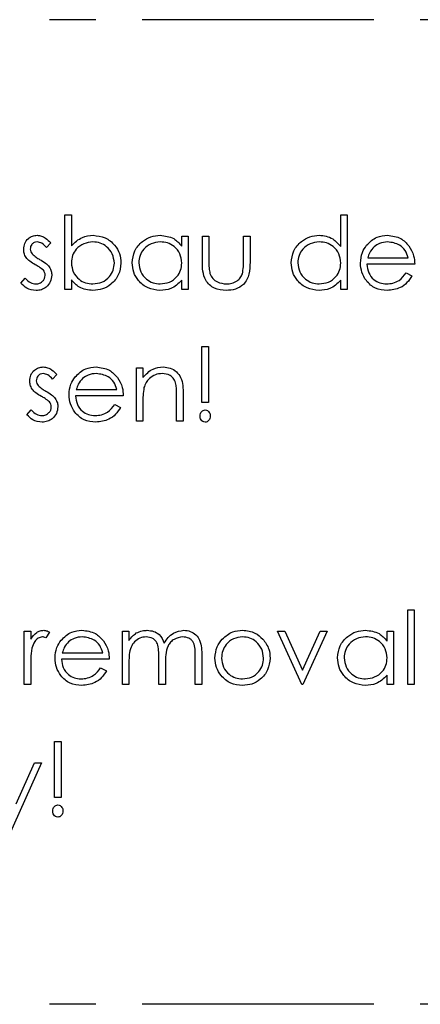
# Model space of a CAD drawing. Header units: millimetres. Extents: x 0 to 2100, y 0 to 1485.
# Tile 8 of 44: x 1447 to 1502, y 370 to 505. Entities that reach past the tile are written whole.
import ezdxf

# ---------------------------------------------------------------- set-up
doc = ezdxf.new("R2010")
doc.units = ezdxf.units.MM
doc.header["$LTSCALE"] = 5
doc.linetypes.add('CENTER', pattern=[10.16, 6.35, -1.27, 1.27, -1.27])

msp = doc.modelspace()

# ---------------------------------------------------------------- linework, layer by layer
at = {"color": 7, "linetype": 'CENTER', "lineweight": 25}
for p, q in [((1597.573, 505.135), (1247.573, 505.135)), ((1597.573, 370.135), (1247.573, 370.135))]:
    msp.add_line(p, q, dxfattribs=at)
at = {"color": 7, "linetype": 'Continuous', "lineweight": 25}
for p, q in [((1453.61, 478.391), (1454.508, 478.391)), ((1453.61, 468.135), (1453.61, 478.391)), ((1454.508, 478.391), (1454.508, 474.116)), ((1491.431, 474.028), (1491.431, 478.391)), ((1491.431, 478.391), (1492.328, 478.391)), ((1492.328, 478.391), (1492.328, 468.135)), ((1469.636, 474.09), (1469.636, 475.443)), ((1469.636, 475.443), (1470.534, 475.443)), ((1470.534, 475.443), (1470.534, 468.135)), ((1472.457, 475.443), (1473.354, 475.443)), ((1472.457, 471.951), (1472.457, 475.443)), ((1473.354, 475.443), (1473.354, 472.053)), ((1478.098, 475.443), (1478.995, 475.443)), ((1478.098, 472.053), (1478.098, 475.443)), ((1478.995, 475.443), (1478.995, 471.885)), ((1451.687, 474.531), (1451.078, 473.904)), ((1501.559, 471.596), (1495.021, 471.596)), ((1495.115, 472.494), (1500.662, 472.494)), ((1500.377, 470.443), (1501.175, 470.024)), ((1447.585, 468.996), (1448.18, 469.673)), ((1454.508, 469.487), (1454.508, 468.135)), ((1469.636, 468.135), (1469.636, 469.399)), ((1491.431, 468.135), (1491.431, 469.399)), ((1454.508, 468.135), (1453.61, 468.135)), ((1470.534, 468.135), (1469.636, 468.135)), ((1492.328, 468.135), (1491.431, 468.135)), ((1472.392, 452.648), (1472.392, 460.34)), ((1472.392, 460.34), (1473.29, 460.34)), ((1473.29, 460.34), (1473.29, 452.648)), ((1452.521, 456.48), (1451.912, 455.853)), ((1463.418, 457.391), (1464.316, 457.391)), ((1463.418, 450.084), (1463.418, 457.391)), ((1464.316, 457.391), (1464.316, 456.073)), ((1455.179, 454.443), (1460.726, 454.443)), ((1469.828, 453.816), (1469.828, 450.084)), ((1461.623, 453.545), (1455.085, 453.545)), ((1460.441, 452.391), (1461.239, 451.973)), ((1464.316, 452.726), (1464.316, 450.084)), ((1468.931, 450.084), (1468.931, 453.521)), ((1473.29, 452.648), (1472.392, 452.648)), ((1448.418, 450.945), (1449.013, 451.622)), ((1464.316, 450.084), (1463.418, 450.084)), ((1469.828, 450.084), (1468.931, 450.084)), ((1500.598, 424.237), (1501.495, 424.237)), ((1500.598, 413.981), (1500.598, 424.237)), ((1501.495, 424.237), (1501.495, 413.981)), ((1448.034, 421.289), (1448.931, 421.289)), ((1448.034, 413.981), (1448.034, 421.289)), ((1448.931, 421.289), (1448.931, 420.213)), ((1461.495, 421.289), (1462.392, 421.289)), ((1461.495, 413.981), (1461.495, 421.289)), ((1462.392, 421.289), (1462.392, 420.019)), ((1482.777, 421.289), (1483.749, 421.289)), ((1486.11, 413.981), (1482.777, 421.289)), ((1483.749, 421.289), (1486.175, 415.968)), ((1486.175, 415.968), (1488.6, 421.289)), ((1489.572, 421.289), (1486.239, 413.981)), ((1488.6, 421.289), (1489.572, 421.289)), ((1497.777, 419.937), (1497.777, 421.289)), ((1497.777, 421.289), (1498.675, 421.289)), ((1498.675, 421.289), (1498.675, 413.981)), ((1451.495, 421.167), (1451.002, 420.389)), ((1459.7, 417.443), (1453.162, 417.443)), ((1453.256, 418.34), (1458.803, 418.34)), ((1466.495, 413.981), (1466.495, 417.697)), ((1471.495, 413.981), (1471.495, 417.943)), ((1472.392, 417.939), (1472.392, 413.981)), ((1448.931, 416.437), (1448.931, 413.981)), ((1458.518, 416.289), (1459.316, 415.87)), ((1462.392, 417.056), (1462.392, 413.981)), ((1467.392, 416.824), (1467.392, 413.981)), ((1497.777, 413.981), (1497.777, 415.245)), ((1448.931, 413.981), (1448.034, 413.981)), ((1462.392, 413.981), (1461.495, 413.981)), ((1467.392, 413.981), (1466.495, 413.981)), ((1472.392, 413.981), (1471.495, 413.981)), ((1486.239, 413.981), (1486.11, 413.981)), ((1498.675, 413.981), (1497.777, 413.981)), ((1501.495, 413.981), (1500.598, 413.981)), ((1452.2, 398.494), (1452.2, 406.186)), ((1452.2, 406.186), (1453.098, 406.186)), ((1453.098, 406.186), (1453.098, 398.494)), ((1450.405, 403.237), (1445.918, 393.237)), ((1446.924, 397.641), (1449.436, 403.237)), ((1449.436, 403.237), (1450.405, 403.237)), ((1453.098, 398.494), (1452.2, 398.494))]:
    msp.add_line(p, q, dxfattribs=at)
for points, knots in [([(1447.969, 473.654), (1447.996, 473.933), (1448.049, 474.492), (1448.535, 475.135), (1449.158, 475.518), (1449.597, 475.553), (1449.816, 475.571)], [0, 0, 0, 0, 0.2799827, 0.5594745, 0.7796081, 1, 1, 1, 1]), ([(1449.816, 475.571), (1450.022, 475.548), (1450.433, 475.502), (1451.085, 475.133), (1451.459, 474.759), (1451.687, 474.531)], [0, 0, 0, 0, 0.27955314, 0.55970295, 1, 1, 1, 1]), ([(1454.508, 474.116), (1454.977, 474.579), (1455.815, 475.407), (1456.977, 475.521), (1457.489, 475.571)], [0, 0, 0, 0, 0.5592939, 1, 1, 1, 1]), ([(1457.489, 475.571), (1458.05, 475.506), (1459.174, 475.375), (1460.415, 474.342), (1461.189, 473.099), (1461.265, 472.216), (1461.303, 471.775)], [0, 0, 0, 0, 0.2795765, 0.5593339, 0.7796045, 1, 1, 1, 1]), ([(1462.841, 471.809), (1462.911, 472.369), (1463.05, 473.49), (1464.108, 474.708), (1465.359, 475.458), (1466.239, 475.533), (1466.679, 475.571)], [0, 0, 0, 0, 0.27941265, 0.55919131, 0.77954828, 1, 1, 1, 1]), ([(1466.679, 475.571), (1467.338, 475.496), (1468.518, 475.361), (1469.294, 474.479), (1469.636, 474.09)], [0, 0, 0, 0, 0.5589976, 1, 1, 1, 1]), ([(1484.636, 471.809), (1484.706, 472.369), (1484.845, 473.49), (1485.903, 474.708), (1487.154, 475.458), (1488.034, 475.533), (1488.474, 475.571)], [0, 0, 0, 0, 0.2794126, 0.5591913, 0.7795483, 1, 1, 1, 1]), ([(1488.474, 475.571), (1488.798, 475.549), (1489.445, 475.506), (1490.536, 475.044), (1491.092, 474.413), (1491.431, 474.028)], [0, 0, 0, 0, 0.2805393, 0.5607954, 1, 1, 1, 1]), ([(1494.965, 474.209), (1495.413, 474.65), (1496.216, 475.441), (1497.33, 475.531), (1497.821, 475.571)], [0, 0, 0, 0, 0.5585779, 1, 1, 1, 1]), ([(1497.821, 475.571), (1498.47, 475.495), (1499.632, 475.36), (1500.417, 474.508), (1500.764, 474.133)], [0, 0, 0, 0, 0.5589523, 1, 1, 1, 1]), ([(1449.816, 474.673), (1449.674, 474.654), (1449.39, 474.617), (1449.086, 474.342), (1448.898, 474.025), (1448.877, 473.801), (1448.867, 473.69)], [0, 0, 0, 0, 0.27928212, 0.55907289, 0.77953864, 1, 1, 1, 1]), ([(1451.078, 473.904), (1450.886, 474.125), (1450.543, 474.517), (1450.038, 474.626), (1449.816, 474.673)], [0, 0, 0, 0, 0.5620455, 1, 1, 1, 1]), ([(1457.467, 474.673), (1457.038, 474.621), (1456.181, 474.515), (1455.181, 473.784), (1454.596, 472.817), (1454.537, 472.141), (1454.508, 471.803)], [0, 0, 0, 0, 0.2797944, 0.5594844, 0.7796072, 1, 1, 1, 1]), ([(1460.405, 471.775), (1460.344, 472.201), (1460.223, 473.054), (1459.441, 474.009), (1458.475, 474.574), (1457.803, 474.64), (1457.467, 474.673)], [0, 0, 0, 0, 0.2794034, 0.5591037, 0.7795523, 1, 1, 1, 1]), ([(1466.691, 474.673), (1466.263, 474.624), (1465.406, 474.524), (1464.434, 473.761), (1463.848, 472.807), (1463.775, 472.135), (1463.739, 471.799)], [0, 0, 0, 0, 0.2797764, 0.559296, 0.7797269, 1, 1, 1, 1]), ([(1469.636, 471.773), (1469.588, 472.206), (1469.492, 473.073), (1468.685, 474.026), (1467.711, 474.593), (1467.031, 474.646), (1466.691, 474.673)], [0, 0, 0, 0, 0.2796602, 0.5592103, 0.7794872, 1, 1, 1, 1]), ([(1488.486, 474.673), (1488.058, 474.624), (1487.201, 474.524), (1486.229, 473.761), (1485.643, 472.807), (1485.57, 472.135), (1485.534, 471.799)], [0, 0, 0, 0, 0.2797764, 0.559296, 0.7797269, 1, 1, 1, 1]), ([(1491.431, 471.773), (1491.383, 472.206), (1491.287, 473.073), (1490.479, 474.026), (1489.506, 474.593), (1488.826, 474.646), (1488.486, 474.673)], [0, 0, 0, 0, 0.2796602, 0.5592103, 0.7794872, 1, 1, 1, 1]), ([(1494.123, 471.769), (1494.168, 472.265), (1494.247, 473.152), (1494.745, 473.886), (1494.965, 474.209)], [0, 0, 0, 0, 0.5594271, 1, 1, 1, 1]), ([(1495.984, 473.988), (1495.766, 473.741), (1495.376, 473.299), (1495.195, 472.74), (1495.115, 472.494)], [0, 0, 0, 0, 0.558814, 1, 1, 1, 1]), ([(1497.867, 474.673), (1497.48, 474.639), (1496.787, 474.578), (1496.23, 474.168), (1495.984, 473.988)], [0, 0, 0, 0, 0.5595018, 1, 1, 1, 1]), ([(1500.662, 472.494), (1500.552, 472.838), (1500.332, 473.525), (1499.356, 474.447), (1498.431, 474.587), (1497.867, 474.673)], [0, 0, 0, 0, 0.2813061, 0.5615347, 1, 1, 1, 1]), ([(1500.764, 474.133), (1501.024, 473.693), (1501.49, 472.906), (1501.538, 471.997), (1501.559, 471.596)], [0, 0, 0, 0, 0.5588968, 1, 1, 1, 1]), ([(1448.304, 472.528), (1448.195, 472.725), (1448, 473.077), (1447.979, 473.477), (1447.969, 473.654)], [0, 0, 0, 0, 0.5595635, 1, 1, 1, 1]), ([(1449.564, 471.53), (1449.298, 471.679), (1448.823, 471.944), (1448.462, 472.35), (1448.304, 472.528)], [0, 0, 0, 0, 0.5606591, 1, 1, 1, 1]), ([(1448.867, 473.69), (1448.883, 473.554), (1448.913, 473.312), (1449.053, 473.114), (1449.115, 473.027)], [0, 0, 0, 0, 0.55905389, 1, 1, 1, 1]), ([(1449.115, 473.027), (1449.293, 472.863), (1449.612, 472.571), (1449.992, 472.365), (1450.159, 472.274)], [0, 0, 0, 0, 0.5590187, 1, 1, 1, 1]), ([(1450.672, 470.777), (1450.48, 470.94), (1450.138, 471.231), (1449.74, 471.439), (1449.564, 471.53)], [0, 0, 0, 0, 0.5590929, 1, 1, 1, 1]), ([(1450.159, 472.274), (1450.435, 472.119), (1450.927, 471.844), (1451.308, 471.43), (1451.475, 471.248)], [0, 0, 0, 0, 0.56066445, 1, 1, 1, 1]), ([(1451.475, 471.248), (1451.586, 471.05), (1451.783, 470.697), (1451.806, 470.295), (1451.816, 470.118)], [0, 0, 0, 0, 0.5594908, 1, 1, 1, 1]), ([(1454.508, 471.803), (1454.556, 471.37), (1454.651, 470.503), (1455.459, 469.549), (1456.433, 468.985), (1457.113, 468.931), (1457.453, 468.904)], [0, 0, 0, 0, 0.2796503, 0.5592294, 0.7795086, 1, 1, 1, 1]), ([(1457.453, 468.904), (1457.881, 468.954), (1458.737, 469.054), (1459.71, 469.814), (1460.295, 470.768), (1460.369, 471.439), (1460.405, 471.775)], [0, 0, 0, 0, 0.2797506, 0.5592753, 0.7797451, 1, 1, 1, 1]), ([(1461.303, 471.775), (1461.234, 471.214), (1461.096, 470.091), (1460.035, 468.871), (1458.783, 468.119), (1457.902, 468.044), (1457.461, 468.007)], [0, 0, 0, 0, 0.2794326, 0.5592159, 0.7795587, 1, 1, 1, 1]), ([(1466.651, 468.007), (1466.09, 468.072), (1464.966, 468.204), (1463.723, 469.237), (1462.955, 470.484), (1462.879, 471.367), (1462.841, 471.809)], [0, 0, 0, 0, 0.2795734, 0.559333, 0.7795891, 1, 1, 1, 1]), ([(1463.739, 471.799), (1463.8, 471.372), (1463.922, 470.519), (1464.707, 469.565), (1465.674, 469.003), (1466.347, 468.937), (1466.683, 468.904)], [0, 0, 0, 0, 0.2794066, 0.5591415, 0.7795707, 1, 1, 1, 1]), ([(1466.683, 468.904), (1467.111, 468.957), (1467.967, 469.062), (1468.967, 469.792), (1469.547, 470.76), (1469.607, 471.435), (1469.636, 471.773)], [0, 0, 0, 0, 0.27977624, 0.55938, 0.77961266, 1, 1, 1, 1]), ([(1475.732, 468.007), (1475.176, 468.053), (1474.068, 468.144), (1472.853, 469.268), (1472.486, 470.656), (1472.467, 471.519), (1472.457, 471.951)], [0, 0, 0, 0, 0.2800279, 0.5579304, 0.7783744, 1, 1, 1, 1]), ([(1473.354, 472.053), (1473.353, 471.732), (1473.351, 471.157), (1473.452, 470.593), (1473.496, 470.344)], [0, 0, 0, 0, 0.5603768, 1, 1, 1, 1]), ([(1478.995, 471.885), (1478.987, 471.339), (1478.971, 470.254), (1478.266, 468.829), (1477.016, 468.088), (1476.161, 468.034), (1475.732, 468.007)], [0, 0, 0, 0, 0.2815068, 0.559595, 0.7793015, 1, 1, 1, 1]), ([(1477.949, 470.272), (1478.004, 470.602), (1478.102, 471.192), (1478.099, 471.79), (1478.098, 472.053)], [0, 0, 0, 0, 0.5593706, 1, 1, 1, 1]), ([(1488.446, 468.007), (1487.885, 468.072), (1486.761, 468.204), (1485.518, 469.237), (1484.75, 470.484), (1484.674, 471.367), (1484.636, 471.809)], [0, 0, 0, 0, 0.2795734, 0.559333, 0.7795891, 1, 1, 1, 1]), ([(1485.534, 471.799), (1485.594, 471.372), (1485.716, 470.519), (1486.502, 469.565), (1487.469, 469.003), (1488.142, 468.937), (1488.478, 468.904)], [0, 0, 0, 0, 0.2794066, 0.5591415, 0.7795707, 1, 1, 1, 1]), ([(1488.478, 468.904), (1488.906, 468.957), (1489.762, 469.062), (1490.762, 469.792), (1491.342, 470.76), (1491.401, 471.435), (1491.431, 471.773)], [0, 0, 0, 0, 0.27977624, 0.55938, 0.77961266, 1, 1, 1, 1]), ([(1497.799, 468.007), (1497.243, 468.057), (1496.133, 468.156), (1494.938, 469.223), (1494.242, 470.471), (1494.163, 471.336), (1494.123, 471.769)], [0, 0, 0, 0, 0.2798793, 0.5588463, 0.7794505, 1, 1, 1, 1]), ([(1495.021, 471.596), (1495.067, 471.2), (1495.159, 470.409), (1495.866, 469.514), (1496.753, 468.981), (1497.375, 468.93), (1497.687, 468.904)], [0, 0, 0, 0, 0.2799631, 0.5593589, 0.7795256, 1, 1, 1, 1]), ([(1449.628, 468.904), (1449.81, 468.922), (1450.173, 468.959), (1450.591, 469.267), (1450.872, 469.651), (1450.903, 469.937), (1450.918, 470.08)], [0, 0, 0, 0, 0.2799712, 0.5596937, 0.779916, 1, 1, 1, 1]), ([(1451.816, 470.118), (1451.779, 469.803), (1451.707, 469.174), (1451.123, 468.479), (1450.416, 468.065), (1449.921, 468.026), (1449.674, 468.007)], [0, 0, 0, 0, 0.2795505, 0.5592314, 0.7794751, 1, 1, 1, 1]), ([(1450.918, 470.08), (1450.905, 470.222), (1450.88, 470.477), (1450.736, 470.685), (1450.672, 470.777)], [0, 0, 0, 0, 0.5596505, 1, 1, 1, 1]), ([(1473.496, 470.344), (1473.607, 470.099), (1473.827, 469.609), (1474.632, 469.025), (1475.32, 468.95), (1475.74, 468.904)], [0, 0, 0, 0, 0.28011671, 0.56054437, 1, 1, 1, 1]), ([(1475.74, 468.904), (1476, 468.919), (1476.519, 468.95), (1477.185, 469.263), (1477.69, 469.715), (1477.863, 470.087), (1477.949, 470.272)], [0, 0, 0, 0, 0.2802697, 0.5600069, 0.7800741, 1, 1, 1, 1]), ([(1497.687, 468.904), (1497.989, 468.93), (1498.593, 468.982), (1499.62, 469.416), (1500.09, 470.054), (1500.377, 470.443)], [0, 0, 0, 0, 0.280503, 0.5609933, 1, 1, 1, 1]), ([(1501.175, 470.024), (1500.97, 469.694), (1500.561, 469.034), (1499.414, 468.182), (1498.411, 468.073), (1497.799, 468.007)], [0, 0, 0, 0, 0.2808714, 0.5613373, 1, 1, 1, 1]), ([(1449.674, 468.007), (1449.221, 468.066), (1448.411, 468.172), (1447.838, 468.744), (1447.585, 468.996)], [0, 0, 0, 0, 0.5592817, 1, 1, 1, 1]), ([(1448.18, 469.673), (1448.407, 469.442), (1448.812, 469.029), (1449.379, 468.942), (1449.628, 468.904)], [0, 0, 0, 0, 0.56083312, 1, 1, 1, 1]), ([(1457.461, 468.007), (1456.802, 468.082), (1455.625, 468.217), (1454.85, 469.098), (1454.508, 469.487)], [0, 0, 0, 0, 0.5589872, 1, 1, 1, 1]), ([(1469.636, 469.399), (1469.163, 468.949), (1468.315, 468.145), (1467.161, 468.049), (1466.651, 468.007)], [0, 0, 0, 0, 0.55873486, 1, 1, 1, 1]), ([(1491.431, 469.399), (1490.958, 468.949), (1490.11, 468.145), (1488.956, 468.049), (1488.446, 468.007)], [0, 0, 0, 0, 0.55873486, 1, 1, 1, 1]), ([(1448.803, 455.602), (1448.829, 455.882), (1448.883, 456.441), (1449.368, 457.084), (1449.991, 457.466), (1450.43, 457.502), (1450.65, 457.52)], [0, 0, 0, 0, 0.2799827, 0.5594745, 0.7796081, 1, 1, 1, 1]), ([(1450.65, 456.622), (1450.508, 456.603), (1450.224, 456.565), (1449.919, 456.291), (1449.731, 455.973), (1449.711, 455.75), (1449.7, 455.639)], [0, 0, 0, 0, 0.27928212, 0.55907289, 0.77953864, 1, 1, 1, 1]), ([(1450.65, 457.52), (1450.855, 457.496), (1451.266, 457.45), (1451.918, 457.081), (1452.292, 456.708), (1452.521, 456.48)], [0, 0, 0, 0, 0.2795531, 0.5597029, 1, 1, 1, 1]), ([(1451.912, 455.853), (1451.719, 456.073), (1451.376, 456.466), (1450.871, 456.575), (1450.65, 456.622)], [0, 0, 0, 0, 0.5620455, 1, 1, 1, 1]), ([(1455.029, 456.157), (1455.477, 456.599), (1456.281, 457.39), (1457.394, 457.48), (1457.885, 457.52)], [0, 0, 0, 0, 0.5585779, 1, 1, 1, 1]), ([(1457.931, 456.622), (1457.544, 456.588), (1456.851, 456.526), (1456.294, 456.117), (1456.048, 455.937)], [0, 0, 0, 0, 0.5595018, 1, 1, 1, 1]), ([(1457.885, 457.52), (1458.535, 457.444), (1459.696, 457.308), (1460.482, 456.457), (1460.828, 456.081)], [0, 0, 0, 0, 0.5589523, 1, 1, 1, 1]), ([(1460.726, 454.443), (1460.616, 454.787), (1460.396, 455.474), (1459.42, 456.395), (1458.495, 456.536), (1457.931, 456.622)], [0, 0, 0, 0, 0.2813061, 0.5615347, 1, 1, 1, 1]), ([(1464.316, 456.073), (1464.742, 456.533), (1465.505, 457.355), (1466.609, 457.469), (1467.096, 457.52)], [0, 0, 0, 0, 0.559168, 1, 1, 1, 1]), ([(1466.94, 456.622), (1466.623, 456.588), (1465.99, 456.521), (1465.245, 456.01), (1464.705, 455.392), (1464.538, 454.922), (1464.454, 454.687)], [0, 0, 0, 0, 0.27956, 0.55933553, 0.77968374, 1, 1, 1, 1]), ([(1468.825, 455.184), (1468.753, 455.416), (1468.609, 455.88), (1467.96, 456.521), (1467.327, 456.584), (1466.94, 456.622)], [0, 0, 0, 0, 0.2811992, 0.5612987, 1, 1, 1, 1]), ([(1467.096, 457.52), (1467.424, 457.49), (1468.079, 457.432), (1468.938, 456.905), (1469.581, 456.062), (1469.804, 454.966), (1469.82, 454.2), (1469.828, 453.816)], [0, 0, 0, 0, 0.1866235, 0.3730289, 0.5593419, 0.7792489, 1, 1, 1, 1]), ([(1449.137, 454.477), (1449.028, 454.674), (1448.834, 455.026), (1448.812, 455.426), (1448.803, 455.602)], [0, 0, 0, 0, 0.5595635, 1, 1, 1, 1]), ([(1449.7, 455.639), (1449.717, 455.503), (1449.746, 455.261), (1449.887, 455.063), (1449.949, 454.975)], [0, 0, 0, 0, 0.5590539, 1, 1, 1, 1]), ([(1449.949, 454.975), (1450.127, 454.812), (1450.445, 454.52), (1450.825, 454.313), (1450.992, 454.222)], [0, 0, 0, 0, 0.5590187, 1, 1, 1, 1]), ([(1454.187, 453.717), (1454.232, 454.214), (1454.311, 455.101), (1454.809, 455.834), (1455.029, 456.157)], [0, 0, 0, 0, 0.55942714, 1, 1, 1, 1]), ([(1456.048, 455.937), (1455.83, 455.69), (1455.44, 455.248), (1455.259, 454.689), (1455.179, 454.443)], [0, 0, 0, 0, 0.558814, 1, 1, 1, 1]), ([(1460.828, 456.081), (1461.088, 455.642), (1461.554, 454.855), (1461.602, 453.946), (1461.623, 453.545)], [0, 0, 0, 0, 0.5588968, 1, 1, 1, 1]), ([(1468.931, 453.521), (1468.933, 453.833), (1468.936, 454.39), (1468.859, 454.941), (1468.825, 455.184)], [0, 0, 0, 0, 0.56025408, 1, 1, 1, 1]), ([(1450.397, 453.479), (1450.131, 453.628), (1449.656, 453.893), (1449.296, 454.298), (1449.137, 454.477)], [0, 0, 0, 0, 0.5606591, 1, 1, 1, 1]), ([(1450.992, 454.222), (1451.268, 454.068), (1451.76, 453.793), (1452.141, 453.379), (1452.308, 453.197)], [0, 0, 0, 0, 0.5606645, 1, 1, 1, 1]), ([(1457.863, 449.955), (1457.307, 450.005), (1456.197, 450.105), (1455.002, 451.172), (1454.306, 452.42), (1454.227, 453.285), (1454.187, 453.717)], [0, 0, 0, 0, 0.27987928, 0.55884631, 0.77945052, 1, 1, 1, 1]), ([(1464.454, 454.687), (1464.404, 454.323), (1464.314, 453.672), (1464.315, 453.015), (1464.316, 452.726)], [0, 0, 0, 0, 0.5596576, 1, 1, 1, 1]), ([(1451.505, 452.726), (1451.314, 452.889), (1450.971, 453.18), (1450.573, 453.388), (1450.397, 453.479)], [0, 0, 0, 0, 0.5590929, 1, 1, 1, 1]), ([(1451.751, 452.029), (1451.738, 452.171), (1451.714, 452.425), (1451.569, 452.634), (1451.505, 452.726)], [0, 0, 0, 0, 0.5596505, 1, 1, 1, 1]), ([(1452.308, 453.197), (1452.419, 452.999), (1452.616, 452.646), (1452.639, 452.244), (1452.649, 452.067)], [0, 0, 0, 0, 0.5594908, 1, 1, 1, 1]), ([(1455.085, 453.545), (1455.131, 453.149), (1455.223, 452.358), (1455.93, 451.463), (1456.817, 450.929), (1457.44, 450.878), (1457.751, 450.853)], [0, 0, 0, 0, 0.2799631, 0.5593589, 0.7795256, 1, 1, 1, 1]), ([(1457.751, 450.853), (1458.053, 450.879), (1458.657, 450.93), (1459.684, 451.365), (1460.154, 452.002), (1460.441, 452.391)], [0, 0, 0, 0, 0.28050296, 0.56099329, 1, 1, 1, 1]), ([(1450.507, 449.955), (1450.054, 450.015), (1449.244, 450.12), (1448.671, 450.693), (1448.418, 450.945)], [0, 0, 0, 0, 0.5592817, 1, 1, 1, 1]), ([(1449.013, 451.622), (1449.24, 451.39), (1449.645, 450.977), (1450.212, 450.891), (1450.461, 450.853)], [0, 0, 0, 0, 0.56083312, 1, 1, 1, 1]), ([(1450.461, 450.853), (1450.643, 450.871), (1451.007, 450.908), (1451.424, 451.216), (1451.705, 451.6), (1451.736, 451.886), (1451.751, 452.029)], [0, 0, 0, 0, 0.2799712, 0.5596937, 0.779916, 1, 1, 1, 1]), ([(1452.649, 452.067), (1452.613, 451.752), (1452.54, 451.123), (1451.956, 450.428), (1451.249, 450.013), (1450.755, 449.975), (1450.507, 449.955)], [0, 0, 0, 0, 0.27955054, 0.55923139, 0.77947515, 1, 1, 1, 1]), ([(1461.239, 451.973), (1461.034, 451.643), (1460.625, 450.983), (1459.478, 450.131), (1458.475, 450.022), (1457.863, 449.955)], [0, 0, 0, 0, 0.2808714, 0.5613373, 1, 1, 1, 1]), ([(1472.136, 450.789), (1472.146, 450.902), (1472.166, 451.13), (1472.339, 451.402), (1472.573, 451.591), (1472.752, 451.612), (1472.841, 451.622)], [0, 0, 0, 0, 0.2800928, 0.5599876, 0.7800144, 1, 1, 1, 1]), ([(1472.841, 451.622), (1472.955, 451.604), (1473.183, 451.568), (1473.404, 451.321), (1473.53, 451.057), (1473.541, 450.878), (1473.546, 450.789)], [0, 0, 0, 0, 0.2787404, 0.5585835, 0.7793204, 1, 1, 1, 1]), ([(1472.841, 449.955), (1472.728, 449.974), (1472.501, 450.012), (1472.281, 450.258), (1472.154, 450.521), (1472.142, 450.7), (1472.136, 450.789)], [0, 0, 0, 0, 0.27874433, 0.5585813, 0.77930632, 1, 1, 1, 1]), ([(1473.546, 450.789), (1473.536, 450.675), (1473.515, 450.449), (1473.341, 450.177), (1473.109, 449.989), (1472.93, 449.966), (1472.841, 449.955)], [0, 0, 0, 0, 0.2801386, 0.5601739, 0.7801479, 1, 1, 1, 1]), ([(1448.931, 420.213), (1449.181, 420.557), (1449.53, 421.038), (1450.219, 421.372), (1450.549, 421.402), (1450.714, 421.417)], [0, 0, 0, 0, 0.5588406, 0.7794739, 1, 1, 1, 1]), ([(1450.714, 421.417), (1450.869, 421.398), (1451.146, 421.365), (1451.388, 421.227), (1451.495, 421.167)], [0, 0, 0, 0, 0.5592431, 1, 1, 1, 1]), ([(1453.106, 420.055), (1453.554, 420.496), (1454.358, 421.287), (1455.471, 421.377), (1455.962, 421.417)], [0, 0, 0, 0, 0.5585779, 1, 1, 1, 1]), ([(1455.962, 421.417), (1456.611, 421.341), (1457.773, 421.206), (1458.558, 420.354), (1458.905, 419.979)], [0, 0, 0, 0, 0.55895235, 1, 1, 1, 1]), ([(1463.406, 421.046), (1463.676, 421.165), (1464.157, 421.377), (1464.682, 421.405), (1464.913, 421.417)], [0, 0, 0, 0, 0.5597433, 1, 1, 1, 1]), ([(1464.913, 421.417), (1465.205, 421.387), (1465.788, 421.327), (1466.743, 420.791), (1467.051, 420.084), (1467.238, 419.652)], [0, 0, 0, 0, 0.2808374, 0.5615582, 1, 1, 1, 1]), ([(1467.238, 419.652), (1467.404, 419.919), (1467.736, 420.454), (1468.613, 421.208), (1469.424, 421.338), (1469.919, 421.417)], [0, 0, 0, 0, 0.28125202, 0.562059, 1, 1, 1, 1]), ([(1469.919, 421.417), (1470.222, 421.39), (1470.828, 421.335), (1471.617, 420.827), (1472.169, 420.017), (1472.369, 419.006), (1472.385, 418.295), (1472.392, 417.939)], [0, 0, 0, 0, 0.1865532, 0.3728451, 0.5591921, 0.77926, 1, 1, 1, 1]), ([(1475.189, 420.207), (1475.641, 420.599), (1476.448, 421.299), (1477.507, 421.381), (1477.973, 421.417)], [0, 0, 0, 0, 0.5588803, 1, 1, 1, 1]), ([(1477.973, 421.417), (1478.566, 421.355), (1479.627, 421.244), (1480.406, 420.529), (1480.75, 420.213)], [0, 0, 0, 0, 0.5591815, 1, 1, 1, 1]), ([(1490.982, 417.655), (1491.052, 418.215), (1491.191, 419.336), (1492.249, 420.555), (1493.5, 421.304), (1494.38, 421.379), (1494.82, 421.417)], [0, 0, 0, 0, 0.2794126, 0.5591913, 0.7795483, 1, 1, 1, 1]), ([(1494.82, 421.417), (1495.48, 421.342), (1496.659, 421.207), (1497.435, 420.325), (1497.777, 419.937)], [0, 0, 0, 0, 0.5589976, 1, 1, 1, 1]), ([(1450.544, 420.52), (1450.332, 420.474), (1449.907, 420.383), (1449.363, 419.793), (1449.194, 419.267), (1449.091, 418.945)], [0, 0, 0, 0, 0.2784354, 0.5587827, 1, 1, 1, 1]), ([(1451.002, 420.389), (1450.92, 420.427), (1450.774, 420.495), (1450.614, 420.512), (1450.544, 420.52)], [0, 0, 0, 0, 0.56039569, 1, 1, 1, 1]), ([(1452.264, 417.615), (1452.309, 418.111), (1452.388, 418.999), (1452.886, 419.732), (1453.106, 420.055)], [0, 0, 0, 0, 0.55942714, 1, 1, 1, 1]), ([(1456.008, 420.52), (1455.621, 420.485), (1454.928, 420.424), (1454.371, 420.015), (1454.125, 419.834)], [0, 0, 0, 0, 0.5595018, 1, 1, 1, 1]), ([(1458.803, 418.34), (1458.693, 418.684), (1458.473, 419.371), (1457.497, 420.293), (1456.572, 420.434), (1456.008, 420.52)], [0, 0, 0, 0, 0.2813061, 0.5615347, 1, 1, 1, 1]), ([(1458.905, 419.979), (1459.165, 419.539), (1459.631, 418.752), (1459.679, 417.843), (1459.7, 417.443)], [0, 0, 0, 0, 0.5588968, 1, 1, 1, 1]), ([(1462.392, 420.019), (1462.554, 420.238), (1462.844, 420.63), (1463.234, 420.919), (1463.406, 421.046)], [0, 0, 0, 0, 0.5601482, 1, 1, 1, 1]), ([(1464.756, 420.52), (1464.462, 420.482), (1463.872, 420.408), (1463.131, 419.874), (1462.599, 419.084), (1462.415, 418.095), (1462.4, 417.403), (1462.392, 417.056)], [0, 0, 0, 0, 0.1861967, 0.3726563, 0.5591071, 0.7792558, 1, 1, 1, 1]), ([(1466.495, 417.697), (1466.49, 418.013), (1466.479, 418.643), (1466.397, 419.454), (1466.054, 419.998), (1465.559, 420.418), (1465.077, 420.479), (1464.756, 420.52)], [0, 0, 0, 0, 0.2511436, 0.5012616, 0.6264099, 0.7517013, 1, 1, 1, 1]), ([(1469.762, 420.52), (1469.347, 420.45), (1468.723, 420.346), (1468.085, 419.795), (1467.609, 419.108), (1467.412, 418.061), (1467.399, 417.237), (1467.392, 416.824)], [0, 0, 0, 0, 0.2481335, 0.3735224, 0.4989347, 0.7487969, 1, 1, 1, 1]), ([(1471.495, 417.943), (1471.491, 418.24), (1471.482, 418.831), (1471.37, 419.594), (1471.003, 420.074), (1470.516, 420.436), (1470.063, 420.486), (1469.762, 420.52)], [0, 0, 0, 0, 0.25110685, 0.5006751, 0.62586313, 0.75117585, 1, 1, 1, 1]), ([(1474.187, 417.615), (1474.241, 418.153), (1474.336, 419.116), (1474.928, 419.873), (1475.189, 420.207)], [0, 0, 0, 0, 0.5592973, 1, 1, 1, 1]), ([(1477.969, 420.52), (1477.542, 420.467), (1476.688, 420.363), (1475.752, 419.565), (1475.172, 418.616), (1475.114, 417.945), (1475.085, 417.609)], [0, 0, 0, 0, 0.2794889, 0.5592656, 0.7795626, 1, 1, 1, 1]), ([(1480.854, 417.609), (1480.805, 418.036), (1480.706, 418.891), (1479.917, 419.832), (1478.976, 420.427), (1478.305, 420.489), (1477.969, 420.52)], [0, 0, 0, 0, 0.2795891, 0.5593847, 0.7796458, 1, 1, 1, 1]), ([(1480.75, 420.213), (1481.073, 419.778), (1481.65, 418.999), (1481.721, 418.038), (1481.751, 417.615)], [0, 0, 0, 0, 0.5592165, 1, 1, 1, 1]), ([(1494.832, 420.52), (1494.404, 420.47), (1493.547, 420.37), (1492.575, 419.607), (1491.989, 418.653), (1491.916, 417.981), (1491.88, 417.645)], [0, 0, 0, 0, 0.2797764, 0.559296, 0.7797269, 1, 1, 1, 1]), ([(1497.777, 417.619), (1497.729, 418.052), (1497.633, 418.919), (1496.826, 419.872), (1495.852, 420.439), (1495.172, 420.493), (1494.832, 420.52)], [0, 0, 0, 0, 0.2796602, 0.5592103, 0.7794872, 1, 1, 1, 1]), ([(1449.091, 418.945), (1449.032, 418.479), (1448.927, 417.646), (1448.93, 416.807), (1448.931, 416.437)], [0, 0, 0, 0, 0.5596373, 1, 1, 1, 1]), ([(1454.125, 419.834), (1453.907, 419.587), (1453.517, 419.146), (1453.336, 418.587), (1453.256, 418.34)], [0, 0, 0, 0, 0.55881403, 1, 1, 1, 1]), ([(1455.94, 413.853), (1455.384, 413.903), (1454.274, 414.002), (1453.079, 415.07), (1452.383, 416.318), (1452.304, 417.182), (1452.264, 417.615)], [0, 0, 0, 0, 0.2798793, 0.5588463, 0.7794505, 1, 1, 1, 1]), ([(1453.162, 417.443), (1453.208, 417.047), (1453.3, 416.256), (1454.007, 415.36), (1454.894, 414.827), (1455.517, 414.776), (1455.828, 414.75)], [0, 0, 0, 0, 0.2799631, 0.5593589, 0.7795256, 1, 1, 1, 1]), ([(1477.973, 413.853), (1477.413, 413.909), (1476.294, 414.022), (1475.062, 415.06), (1474.308, 416.301), (1474.228, 417.177), (1474.187, 417.615)], [0, 0, 0, 0, 0.2797756, 0.5591788, 0.7795916, 1, 1, 1, 1]), ([(1475.085, 417.609), (1475.138, 417.186), (1475.245, 416.342), (1476.008, 415.384), (1476.972, 414.84), (1477.637, 414.78), (1477.969, 414.75)], [0, 0, 0, 0, 0.2796181, 0.5591672, 0.7795123, 1, 1, 1, 1]), ([(1477.969, 414.75), (1478.393, 414.799), (1479.24, 414.895), (1480.198, 415.657), (1480.757, 416.612), (1480.822, 417.277), (1480.854, 417.609)], [0, 0, 0, 0, 0.2797454, 0.5591127, 0.7796058, 1, 1, 1, 1]), ([(1481.751, 417.615), (1481.683, 417.059), (1481.546, 415.947), (1480.538, 414.699), (1479.288, 413.953), (1478.412, 413.886), (1477.973, 413.853)], [0, 0, 0, 0, 0.2795212, 0.5593812, 0.7795068, 1, 1, 1, 1]), ([(1494.792, 413.853), (1494.231, 413.919), (1493.107, 414.05), (1491.864, 415.084), (1491.096, 416.331), (1491.02, 417.213), (1490.982, 417.655)], [0, 0, 0, 0, 0.2795734, 0.559333, 0.7795891, 1, 1, 1, 1]), ([(1491.88, 417.645), (1491.941, 417.218), (1492.063, 416.365), (1492.848, 415.411), (1493.815, 414.849), (1494.488, 414.783), (1494.824, 414.75)], [0, 0, 0, 0, 0.2794066, 0.5591415, 0.7795707, 1, 1, 1, 1]), ([(1494.824, 414.75), (1495.252, 414.803), (1496.108, 414.908), (1497.108, 415.638), (1497.688, 416.606), (1497.748, 417.281), (1497.777, 417.619)], [0, 0, 0, 0, 0.2797762, 0.55938, 0.7796127, 1, 1, 1, 1]), ([(1455.828, 414.75), (1456.13, 414.776), (1456.734, 414.828), (1457.761, 415.262), (1458.231, 415.9), (1458.518, 416.289)], [0, 0, 0, 0, 0.280503, 0.5609933, 1, 1, 1, 1]), ([(1459.316, 415.87), (1459.111, 415.54), (1458.702, 414.88), (1457.555, 414.029), (1456.552, 413.919), (1455.94, 413.853)], [0, 0, 0, 0, 0.2808714, 0.5613373, 1, 1, 1, 1]), ([(1497.777, 415.245), (1497.304, 414.795), (1496.456, 413.991), (1495.302, 413.895), (1494.792, 413.853)], [0, 0, 0, 0, 0.5587349, 1, 1, 1, 1]), ([(1451.944, 396.635), (1451.954, 396.749), (1451.973, 396.976), (1452.147, 397.248), (1452.38, 397.437), (1452.559, 397.458), (1452.649, 397.468)], [0, 0, 0, 0, 0.2800928, 0.5599876, 0.7800144, 1, 1, 1, 1]), ([(1452.649, 397.468), (1452.763, 397.45), (1452.99, 397.414), (1453.212, 397.168), (1453.337, 396.903), (1453.348, 396.724), (1453.354, 396.635)], [0, 0, 0, 0, 0.2787404, 0.5585835, 0.7793204, 1, 1, 1, 1]), ([(1452.649, 395.802), (1452.536, 395.82), (1452.308, 395.858), (1452.088, 396.104), (1451.961, 396.367), (1451.95, 396.546), (1451.944, 396.635)], [0, 0, 0, 0, 0.2787443, 0.5585813, 0.7793063, 1, 1, 1, 1]), ([(1453.354, 396.635), (1453.344, 396.521), (1453.323, 396.295), (1453.149, 396.023), (1452.917, 395.835), (1452.738, 395.813), (1452.649, 395.802)], [0, 0, 0, 0, 0.2801386, 0.5601739, 0.7801479, 1, 1, 1, 1])]:
    msp.add_open_spline(points, degree=3, knots=knots, dxfattribs=at)

doc.saveas('drawing.dxf')
